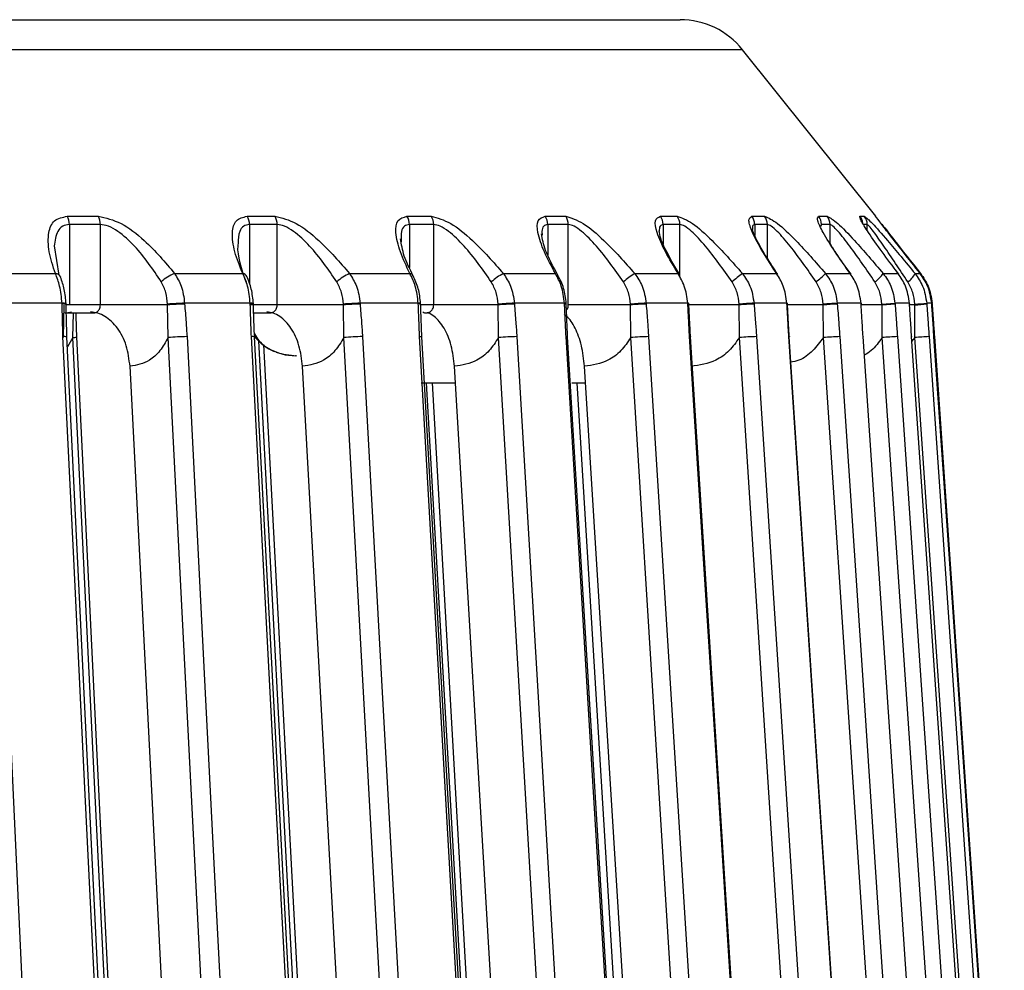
# Model space of a CAD drawing. Header units: millimetres. Extents: x -266 to 52, y -697 to -250.
# Tile 26 of 27: x -11 to 26, y -407 to -371. Entities that reach past the tile are written whole.
import ezdxf

# ---------------------------------------------------------------- set-up
doc = ezdxf.new("R2010")
doc.units = ezdxf.units.MM

msp = doc.modelspace()

# ---------------------------------------------------------------- linework, layer by layer
at = {"color": 7, "linetype": 'Continuous', "lineweight": 25}
for p, q in [((-185.029, -371.347), (14.087, -371.347)), ((16.43, -372.473), (-187.372, -372.473)), ((21.419, -378.71), (16.43, -372.473)), ((-8.868, -378.71), (-7.71, -378.71)), ((-2.128, -378.71), (-1.091, -378.71)), ((3.856, -378.71), (4.765, -378.71)), ((9.032, -378.71), (9.803, -378.71)), ((13.352, -378.71), (13.978, -378.71)), ((16.777, -378.71), (17.252, -378.71)), ((19.276, -378.71), (19.596, -378.71)), ((20.826, -378.71), (20.989, -378.71)), ((21.414, -378.71), (21.419, -378.71)), ((-8.789, -379.023), (-8.789, -382.034)), ((-7.63, -379.023), (-8.789, -379.023)), ((-7.63, -382.034), (-7.63, -379.023)), ((-1.004, -379.023), (-2.043, -379.023)), ((-2.043, -379.023), (-2.043, -381.243)), ((-1.004, -382.034), (-1.004, -379.023)), ((4.857, -379.023), (3.948, -379.023)), ((3.948, -379.023), (3.948, -380.627)), ((4.857, -382.034), (4.857, -379.023)), ((9.9, -379.023), (9.129, -379.023)), ((9.129, -379.023), (9.129, -380.152)), ((9.9, -382.034), (9.9, -379.023)), ((14.08, -379.023), (13.453, -379.023)), ((13.453, -379.023), (13.453, -379.757)), ((14.08, -380.995), (14.08, -379.023)), ((17.358, -379.023), (16.882, -379.023)), ((16.882, -379.023), (16.882, -379.431)), ((17.358, -380.292), (17.358, -379.023)), ((19.383, -379.023), (19.343, -379.086)), ((19.704, -379.023), (19.383, -379.023)), ((19.704, -379.732), (19.704, -379.023)), ((21.098, -379.023), (20.963, -379.023)), ((21.098, -379.244), (21.098, -379.023)), ((8.904, -379.278), (8.917, -379.42)), ((-9.354, -379.826), (-9.18, -380.913)), ((-12.131, -380.859), (-9.311, -380.859)), ((-4.849, -380.859), (-2.295, -380.859)), ((1.704, -380.859), (3.967, -380.859)), ((7.467, -380.859), (9.419, -380.859)), ((12.388, -380.859), (14.012, -380.859)), ((16.424, -380.859), (17.704, -380.859)), ((19.536, -380.859), (20.462, -380.859)), ((21.698, -380.859), (22.26, -380.859)), ((22.277, -380.881), (22.168, -380.736)), ((22.889, -380.859), (23.083, -380.859)), ((-9.064, -381.971), (-11.78, -381.971)), ((-9.001, -382.034), (-9.025, -383.257)), ((-5.109, -382.034), (-8.939, -382.034)), ((-8.912, -382.014), (-8.914, -381.985)), ((-5.09, -383.257), (-5.109, -382.034)), ((-2.015, -381.971), (-4.473, -381.971)), ((1.475, -382.034), (-2.043, -382.034)), ((-1.896, -382.011), (-1.897, -381.983)), ((1.492, -383.257), (1.475, -382.034)), ((4.279, -381.971), (2.099, -381.971)), ((4.369, -382.009), (4.367, -381.98)), ((7.272, -382.034), (4.372, -382.034)), ((7.286, -383.257), (7.272, -382.034)), ((9.759, -381.971), (7.879, -381.971)), ((9.824, -382.007), (9.823, -381.978)), ((12.229, -382.034), (9.9, -382.034)), ((12.24, -383.257), (12.229, -382.034)), ((14.377, -381.971), (12.814, -381.971)), ((16.302, -382.034), (14.392, -382.034)), ((14.421, -382.005), (14.42, -381.976)), ((16.31, -383.257), (16.302, -382.034)), ((18.091, -381.971), (16.858, -381.971)), ((19.452, -382.034), (18.098, -382.034)), ((18.118, -382.003), (18.116, -381.974)), ((19.457, -383.257), (19.452, -382.034)), ((20.867, -381.971), (19.976, -381.971)), ((21.652, -382.034), (20.871, -382.034)), ((20.881, -382.001), (20.879, -381.973)), ((21.651, -382.005), (22.138, -381.971)), ((21.652, -382.034), (22.14, -381.999)), ((21.655, -383.257), (21.652, -382.034)), ((22.68, -381.971), (22.138, -381.971)), ((22.883, -382.034), (22.661, -382.034)), ((22.68, -381.971), (22.684, -381.972)), ((22.682, -381.999), (22.686, -382.001)), ((22.686, -382.001), (22.684, -381.972)), ((22.882, -383.257), (22.883, -382.034)), ((23.513, -381.971), (23.326, -381.971)), ((23.515, -381.999), (23.513, -381.971)), ((23.513, -381.971), (23.514, -381.971)), ((23.516, -382), (23.514, -381.971)), ((23.515, -381.999), (23.516, -382)), ((23.531, -382), (23.527, -382.001)), ((23.531, -382), (23.529, -381.971)), ((-8.962, -382.334), (-7.889, -382.334)), ((-8.905, -382.33), (-8.709, -382.299)), ((-8.658, -383.257), (-8.64, -382.337)), ((-1.92, -382.334), (-1.281, -382.334)), ((12.908, -383.222), (15.265, -421.075)), ((23.615, -383.222), (23.609, -383.223)), ((-8.658, -383.257), (-8.863, -383.599)), ((22.882, -383.257), (22.754, -383.408)), ((-0.28, -383.947), (-0.314, -383.947)), ((-3.774, -437.917), (-6.518, -384.334)), ((2.826, -436.289), (-0.053, -384.334)), ((8.521, -433.104), (5.639, -384.334)), ((13.311, -429.408), (10.505, -384.334)), ((4.392, -384.947), (5.675, -384.947)), ((10.037, -384.947), (10.543, -384.947))]:
    msp.add_line(p, q, dxfattribs=at)
at = {"color": 7, "linetype": 'Continuous', "lineweight": 25, "flags": 128}
for points in [[(-9.063, -381.999), (-9.063, -381.983), (-9.064, -381.971)], [(-5.109, -382.034), (-5.11, -382.018), (-5.11, -382.005)], [(-4.473, -381.971), (-4.472, -381.987), (-4.472, -381.999)], [(-2.013, -381.999), (-2.014, -381.983), (-2.015, -381.971)], [(1.475, -382.034), (1.475, -382.018), (1.474, -382.005)], [(2.099, -381.971), (2.1, -381.987), (2.101, -381.999)], [(4.28, -381.999), (4.279, -381.983), (4.279, -381.971)], [(7.272, -382.034), (7.272, -382.018), (7.271, -382.005)], [(7.879, -381.971), (7.88, -381.987), (7.881, -381.999)], [(9.761, -381.999), (9.76, -381.983), (9.759, -381.971)], [(12.229, -382.034), (12.228, -382.018), (12.228, -382.005)], [(12.814, -381.971), (12.815, -381.987), (12.816, -381.999)], [(14.379, -381.999), (14.378, -381.983), (14.377, -381.971)], [(16.302, -382.034), (16.301, -382.018), (16.3, -382.005)], [(16.858, -381.971), (16.859, -381.987), (16.86, -381.999)], [(18.093, -381.999), (18.092, -381.983), (18.091, -381.971)], [(18.091, -381.971), (18.111, -381.972), (18.116, -381.974)], [(18.093, -381.999), (18.113, -382.001), (18.118, -382.003)], [(19.452, -382.034), (19.451, -382.018), (19.45, -382.005)], [(19.976, -381.971), (19.977, -381.987), (19.978, -381.999)], [(20.869, -381.999), (20.868, -381.983), (20.867, -381.971)], [(20.867, -381.971), (20.879, -381.972), (20.879, -381.973)], [(20.869, -381.999), (20.881, -382.001), (20.881, -382.001)], [(21.652, -382.034), (21.652, -382.018), (21.651, -382.005)], [(22.138, -381.971), (22.139, -381.987), (22.14, -381.999)], [(22.682, -381.999), (22.681, -381.983), (22.68, -381.971)], [(22.883, -382.034), (22.882, -382.018), (22.881, -382.005)], [(23.326, -381.971), (23.328, -381.987), (23.328, -381.999)], [(23.529, -381.971), (23.524, -381.972), (23.524, -381.972)], [(-11.693, -383.222), (-11.094, -396.092), (-10.706, -404.42), (-10.318, -412.748), (-9.931, -421.075)], [(-7.187, -421.075), (-7.814, -408.205), (-8.219, -399.878), (-8.625, -391.55), (-9.03, -383.222)], [(-7.037, -421.086), (-7.93, -402.75), (-8.88, -383.232)], [(-6.66, -421.086), (-7.557, -402.75), (-8.512, -383.232)], [(-4.383, -383.222), (-3.724, -396.092), (-3.298, -404.42), (-2.871, -412.748), (-2.445, -421.075)], [(0.039, -421.075), (-0.645, -408.205), (-1.088, -399.878), (-1.53, -391.55), (-1.973, -383.222)], [(0.156, -421.084), (-0.818, -402.749), (-1.856, -383.231)], [(2.192, -383.222), (2.905, -396.092), (3.366, -404.42), (3.828, -412.748), (4.289, -421.075)], [(6.491, -421.075), (5.755, -408.205), (5.28, -399.878), (4.804, -391.55), (4.328, -383.222)], [(4.328, -383.222), (4.376, -383.223), (4.406, -383.225), (4.417, -383.228), (4.415, -383.23)], [(6.578, -421.083), (5.53, -402.748), (4.415, -383.23)], [(7.973, -383.222), (8.734, -396.092), (9.226, -404.42), (9.718, -412.748), (10.21, -421.075)], [(12.109, -421.075), (11.33, -408.205), (10.825, -399.878), (10.321, -391.55), (9.816, -383.222)], [(9.816, -383.222), (9.855, -383.223), (9.876, -383.225), (9.878, -383.228), (9.876, -383.228)], [(12.169, -421.082), (11.059, -402.747), (9.876, -383.228)], [(16.844, -421.075), (16.027, -408.205), (15.498, -399.878), (14.97, -391.55), (14.441, -383.222)], [(14.441, -383.222), (14.472, -383.223), (14.483, -383.225), (14.477, -383.227)], [(16.88, -421.081), (15.716, -402.746), (14.477, -383.227)], [(16.953, -383.222), (17.787, -396.092), (18.327, -404.42), (18.867, -412.748), (19.407, -421.075)], [(20.653, -421.075), (19.806, -408.205), (19.257, -399.878), (18.709, -391.55), (18.161, -383.222)], [(18.161, -383.222), (18.183, -383.223), (18.185, -383.225), (18.176, -383.227)], [(20.667, -421.08), (19.46, -402.745), (18.176, -383.227)], [(20.069, -383.222), (20.929, -396.092), (21.486, -404.42), (22.043, -412.748), (22.599, -421.075)], [(23.5, -421.075), (22.631, -408.205), (22.068, -399.878), (21.505, -391.55), (20.943, -383.222)], [(20.943, -383.222), (20.955, -383.223), (20.948, -383.225), (20.945, -383.225)], [(22.23, -383.222), (23.108, -396.092), (23.677, -404.42), (24.245, -412.748), (24.813, -421.075)], [(22.761, -383.222), (22.764, -383.223), (22.748, -383.225), (22.742, -383.225)], [(25.361, -421.075), (24.477, -408.205), (23.905, -399.878), (23.333, -391.55), (22.761, -383.222)], [(23.415, -383.222), (24.304, -396.092), (24.879, -404.42), (25.453, -412.748), (26.028, -421.075)], [(26.217, -421.075), (25.327, -408.205), (24.751, -399.878), (24.175, -391.55), (23.599, -383.222)], [(23.615, -383.222), (24.505, -396.092), (25.081, -404.42), (25.657, -412.748), (26.234, -421.075)], [(-6.806, -421.11), (-7.843, -399.912), (-8.658, -383.257)], [(-3.152, -421.11), (-4.237, -399.912), (-5.09, -383.257)], [(0.316, -421.11), (-0.816, -399.912), (-1.698, -383.375)], [(0.496, -421.084), (-0.482, -402.749), (-1.509, -383.517)], [(3.589, -421.11), (2.414, -399.912), (1.492, -383.257)], [(9.523, -421.11), (8.27, -399.912), (7.286, -383.257)], [(14.597, -421.11), (13.277, -399.912), (12.24, -383.257)], [(18.764, -421.11), (17.39, -399.912), (16.31, -383.257)], [(21.988, -421.11), (20.571, -399.912), (19.457, -383.257)], [(24.238, -421.11), (22.791, -399.912), (21.655, -383.257)], [(25.495, -421.11), (24.032, -399.912), (22.882, -383.257)], [(-1.045, -383.809), (-0.704, -383.909), (-0.314, -383.947)], [(6.66, -421.11), (5.445, -399.912), (4.588, -384.947)], [(6.878, -421.083), (5.827, -402.748), (4.807, -384.947)], [(12.426, -421.082), (11.313, -402.747), (10.231, -384.947)]]:
    msp.add_lwpolyline(points, dxfattribs=at)
at = {"color": 7, "linetype": 'Continuous', "lineweight": 25}
for centre, radius, start, end in [((14.087, -374.347), 3, 38.6598, 90), ((-9.423, -379.016), 0.633, 359.3804, 28.8417), ((-8.256, -379.016), 0.626, 359.3932, 29.2381), ((-2.637, -379.017), 0.594, 359.4671, 31.126), ((-1.592, -379.018), 0.588, 359.4831, 31.4728), ((3.384, -379.019), 0.564, 359.5686, 33.1078), ((4.297, -379.019), 0.56, 359.586, 33.4046), ((8.587, -379.02), 0.542, 359.6751, 34.7853), ((9.361, -379.02), 0.539, 359.6924, 35.0322), ((12.927, -379.021), 0.526, 359.7772, 36.1592), ((13.556, -379.021), 0.524, 359.793, 36.3562), ((16.367, -379.022), 0.514, 359.8667, 37.2312), ((16.845, -379.022), 0.513, 359.8797, 37.3788), ((18.877, -379.022), 0.506, 359.9367, 38.0037), ((19.199, -379.022), 0.505, 359.946, 38.1022), ((20.434, -379.023), 0.502, 6.239, 38.4818), ((20.597, -379.023), 0.501, 359.9871, 38.5286), ((-9.33, -381.094), 0.236, 25.0305, 85.2086), ((-4.364, -382.183), 1.41, 110.1221, 134.156), ((-2.321, -381.065), 0.207, 28.3614, 82.9361), ((2.34, -382.35), 1.62, 113.1146, 133.371), ((3.942, -381.028), 0.17, 30.135, 81.7123), ((8.361, -382.634), 1.987, 116.7288, 132.6113), ((13.862, -383.295), 2.846, 121.1753, 131.7675), ((20.765, -386.675), 7.257, 126.7414, 130.6849), ((15.526, -376.679), 5.793, 309.147, 313.8124), ((20.429, -379.9), 1.591, 306.8766, 322.8751), ((22.187, -380.524), 0.778, 303.6062, 334.4458), ((-9.021, -382.308), 0.34, 71.6252, 97.2739), ((-9.019, -382.336), 0.34, 71.6311, 97.2834), ((-4.186, -393.17), 11.203, 91.472, 94.734), ((-4.185, -393.186), 11.19, 91.4676, 94.7351), ((-1.986, -382.275), 0.305, 73.0334, 95.383), ((-1.985, -382.303), 0.305, 73.0041, 95.4119), ((2.476, -394.483), 12.518, 91.7256, 94.5929), ((2.477, -394.495), 12.501, 91.7211, 94.5938), ((4.304, -382.155), 0.186, 70.0276, 97.7861), ((4.305, -382.184), 0.186, 70.0389, 97.7953), ((8.379, -396.153), 14.191, 92.0173, 94.4778), ((8.379, -396.158), 14.167, 92.0124, 94.4786), ((9.775, -382.114), 0.144, 70.6747, 96.3129), ((9.777, -382.143), 0.144, 70.6916, 96.3208), ((13.503, -398.661), 16.704, 92.3657, 94.3787), ((13.502, -398.651), 16.665, 92.3604, 94.3795), ((14.39, -382.038), 0.0686, 64.7407, 101.0312), ((14.392, -382.067), 0.0686, 64.759, 101.0432), ((17.911, -403.521), 21.576, 92.7977, 94.2824), ((17.907, -403.469), 21.495, 92.7919, 94.2832), ((22.146, -419), 37.092, 93.3548, 94.1677), ((22.126, -418.715), 36.778, 93.3482, 94.1686), ((21.771, -364.794), 17.247, 273.6901, 275.174), ((21.762, -364.668), 17.402, 273.692, 275.1641), ((-8.977, -383.552), 0.334, 73.1266, 99.1385), ((-8.66, -382.796), 0.46, 270.2655, 288.7628), ((-4.304, -392.094), 8.872, 90.5094, 95.0814), ((-1.934, -383.488), 0.269, 73.0469, 98.3488), ((-0.314, -381.947), 2, 219.5399, 246.3949), ((2.317, -392.875), 9.654, 90.7406, 94.9031), ((8.153, -393.67), 10.449, 90.9879, 94.7622), ((13.159, -394.549), 11.33, 91.2656, 94.6495), ((17.299, -395.67), 12.453, 91.5923, 94.5548), ((20.564, -397.434), 14.22, 91.9947, 94.4639), ((23.018, -401.158), 17.953, 92.5149, 94.354), ((25.215, -415.171), 31.999, 93.2245, 94.1815)]:
    msp.add_arc(centre, radius, start, end, dxfattribs=at)
for points, knots in [([(-9.311, -380.859), (-9.402, -380.584), (-9.583, -380.032), (-9.6, -379.349), (-9.401, -378.827), (-9.045, -378.749), (-8.868, -378.71)], [0, 0, 0, 0, 0.280224, 0.560337, 0.78079, 1, 1, 1, 1]), ([(-7.71, -378.71), (-7.426, -378.775), (-6.856, -378.904), (-5.792, -379.736), (-5.206, -380.434), (-4.849, -380.859)], [0, 0, 0, 0, 0.279254, 0.560993, 1, 1, 1, 1]), ([(-2.295, -380.859), (-2.407, -380.584), (-2.629, -380.032), (-2.717, -379.349), (-2.595, -378.827), (-2.284, -378.749), (-2.128, -378.71)], [0, 0, 0, 0, 0.280224, 0.560337, 0.78079, 1, 1, 1, 1]), ([(-1.091, -378.71), (-0.83, -378.775), (-0.306, -378.904), (0.737, -379.736), (1.338, -380.434), (1.704, -380.859)], [0, 0, 0, 0, 0.279254, 0.560993, 1, 1, 1, 1]), ([(3.967, -380.859), (3.836, -380.584), (3.574, -380.032), (3.416, -379.349), (3.461, -378.827), (3.725, -378.749), (3.856, -378.71)], [0, 0, 0, 0, 0.280224, 0.560337, 0.78079, 1, 1, 1, 1]), ([(4.765, -378.71), (5, -378.775), (5.473, -378.904), (6.485, -379.736), (7.095, -380.434), (7.467, -380.859)], [0, 0, 0, 0, 0.279254, 0.560993, 1, 1, 1, 1]), ([(9.419, -380.859), (9.27, -380.584), (8.972, -380.032), (8.744, -379.349), (8.711, -378.827), (8.925, -378.749), (9.032, -378.71)], [0, 0, 0, 0, 0.280224, 0.560337, 0.78079, 1, 1, 1, 1]), ([(9.803, -378.71), (10.011, -378.775), (10.429, -378.904), (11.4, -379.736), (12.014, -380.434), (12.388, -380.859)], [0, 0, 0, 0, 0.279254, 0.560993, 1, 1, 1, 1]), ([(14.012, -380.859), (13.846, -380.584), (13.514, -380.032), (13.218, -379.349), (13.109, -378.827), (13.271, -378.749), (13.352, -378.71)], [0, 0, 0, 0, 0.280224, 0.560337, 0.78079, 1, 1, 1, 1]), ([(13.978, -378.71), (14.157, -378.775), (14.516, -378.904), (15.438, -379.736), (16.05, -380.434), (16.424, -380.859)], [0, 0, 0, 0, 0.279254, 0.560993, 1, 1, 1, 1]), ([(17.704, -380.859), (17.523, -380.584), (17.159, -380.032), (16.799, -379.349), (16.614, -378.827), (16.722, -378.749), (16.777, -378.71)], [0, 0, 0, 0, 0.280224, 0.560337, 0.78079, 1, 1, 1, 1]), ([(17.252, -378.71), (17.4, -378.775), (17.697, -378.904), (18.562, -379.736), (19.167, -380.434), (19.536, -380.859)], [0, 0, 0, 0, 0.2792542, 0.5609928, 1, 1, 1, 1]), ([(20.462, -380.859), (20.266, -380.584), (19.876, -380.032), (19.454, -379.349), (19.194, -378.827), (19.248, -378.749), (19.276, -378.71)], [0, 0, 0, 0, 0.280224, 0.560337, 0.78079, 1, 1, 1, 1]), ([(19.596, -378.71), (19.712, -378.775), (19.944, -378.904), (20.743, -379.736), (21.336, -380.434), (21.698, -380.859)], [0, 0, 0, 0, 0.2792542, 0.5609928, 1, 1, 1, 1]), ([(22.26, -380.859), (22.053, -380.584), (21.638, -380.032), (21.159, -379.349), (20.826, -378.827), (20.826, -378.749), (20.826, -378.71)], [0, 0, 0, 0, 0.280224, 0.560337, 0.78079, 1, 1, 1, 1]), ([(20.989, -378.71), (21.072, -378.775), (21.237, -378.904), (21.963, -379.736), (22.538, -380.434), (22.889, -380.859)], [0, 0, 0, 0, 0.279254, 0.560993, 1, 1, 1, 1]), ([(23.083, -380.859), (22.865, -380.584), (22.43, -380.032), (21.898, -379.349), (21.496, -378.827), (21.441, -378.749), (21.414, -378.71)], [0, 0, 0, 0, 0.280224, 0.560337, 0.78079, 1, 1, 1, 1]), ([(-8.789, -379.023), (-8.877, -379.036), (-9.063, -379.065), (-9.291, -379.327), (-9.329, -379.629), (-9.354, -379.826)], [0, 0, 0, 0, 0.237761, 0.501287, 1, 1, 1, 1]), ([(-5.346, -381.172), (-5.657, -380.705), (-6.125, -380.003), (-6.866, -379.33), (-7.323, -379.065), (-7.531, -379.036), (-7.63, -379.023)], [0, 0, 0, 0, 0.4980926, 0.7487445, 0.8808241, 1, 1, 1, 1]), ([(-2.043, -379.023), (-2.121, -379.036), (-2.285, -379.065), (-2.455, -379.304), (-2.464, -379.572), (-2.469, -379.737)], [0, 0, 0, 0, 0.2589, 0.545854, 1, 1, 1, 1]), ([(1.227, -381.172), (0.908, -380.705), (0.428, -380.003), (-0.294, -379.33), (-0.726, -379.065), (-0.915, -379.036), (-1.004, -379.023)], [0, 0, 0, 0, 0.498093, 0.748745, 0.880824, 1, 1, 1, 1]), ([(3.948, -379.023), (3.881, -379.037), (3.74, -379.065), (3.62, -379.286), (3.635, -379.529), (3.643, -379.669)], [0, 0, 0, 0, 0.277513, 0.585099, 1, 1, 1, 1]), ([(7.015, -381.172), (6.691, -380.705), (6.203, -380.003), (5.507, -379.33), (5.104, -379.065), (4.937, -379.036), (4.857, -379.023)], [0, 0, 0, 0, 0.498093, 0.748745, 0.880824, 1, 1, 1, 1]), ([(9.129, -379.023), (9.072, -379.035), (8.953, -379.062), (8.921, -379.203), (8.904, -379.278)], [0, 0, 0, 0, 0.474302, 1, 1, 1, 1]), ([(11.966, -381.172), (11.639, -380.705), (11.147, -380.003), (10.484, -379.33), (10.114, -379.065), (9.969, -379.036), (9.9, -379.023)], [0, 0, 0, 0, 0.498093, 0.748745, 0.880824, 1, 1, 1, 1]), ([(13.453, -379.023), (13.408, -379.035), (13.316, -379.061), (13.308, -379.199), (13.304, -379.271)], [0, 0, 0, 0, 0.483552, 1, 1, 1, 1]), ([(16.034, -381.172), (15.707, -380.705), (15.217, -380.003), (14.592, -379.33), (14.258, -379.065), (14.137, -379.036), (14.08, -379.023)], [0, 0, 0, 0, 0.498093, 0.748745, 0.880824, 1, 1, 1, 1]), ([(16.882, -379.023), (16.848, -379.033), (16.791, -379.051), (16.801, -379.161), (16.805, -379.205)], [0, 0, 0, 0, 0.592505, 1, 1, 1, 1]), ([(19.183, -381.172), (18.86, -380.705), (18.374, -380.003), (17.794, -379.33), (17.498, -379.065), (17.403, -379.036), (17.358, -379.023)], [0, 0, 0, 0, 0.498093, 0.748745, 0.880824, 1, 1, 1, 1]), ([(21.384, -381.172), (21.067, -380.705), (20.592, -380.003), (20.06, -379.33), (19.807, -379.065), (19.737, -379.036), (19.704, -379.023)], [0, 0, 0, 0, 0.4980926, 0.7487445, 0.8808241, 1, 1, 1, 1]), ([(22.617, -381.172), (22.31, -380.705), (21.848, -380.003), (21.371, -379.33), (21.162, -379.065), (21.119, -379.036), (21.098, -379.023)], [0, 0, 0, 0, 0.4980926, 0.7487445, 0.8808241, 1, 1, 1, 1]), ([(21.643, -379.005), (21.794, -379.2), (22.188, -379.707), (22.751, -380.42), (23.098, -380.859)], [0, 0, 0, 0, 0.383993, 1, 1, 1, 1]), ([(9.509, -380.919), (9.332, -380.594), (9.002, -379.992), (8.93, -379.563), (8.897, -379.365)], [0, 0, 0, 0, 0.5381616, 1, 1, 1, 1]), ([(14.076, -380.904), (13.876, -380.567), (13.579, -380.068), (13.343, -379.53), (13.316, -379.347), (13.302, -379.258)], [0, 0, 0, 0, 0.517094, 0.765847, 1, 1, 1, 1]), ([(17.749, -380.894), (17.599, -380.669), (17.322, -380.25), (17.027, -379.74), (16.843, -379.37), (16.81, -379.247), (16.796, -379.193)], [0, 0, 0, 0, 0.3170841, 0.5903882, 0.8182677, 1, 1, 1, 1]), ([(-2.469, -379.737), (-2.474, -379.766), (-2.532, -380.158), (-2.345, -380.685), (-2.172, -381.172)], [0, 0, 0, 0, 0.07582, 1, 1, 1, 1]), ([(4.09, -380.943), (3.963, -380.691), (3.715, -380.2), (3.651, -379.766), (3.619, -379.555)], [0, 0, 0, 0, 0.513074, 1, 1, 1, 1]), ([(20.491, -380.887), (20.294, -380.612), (19.994, -380.193), (19.779, -379.85), (19.704, -379.732)], [0, 0, 0, 0, 0.6549903, 1, 1, 1, 1]), ([(-9.064, -381.971), (-9.085, -381.75), (-9.125, -381.345), (-9.253, -381.011), (-9.311, -380.859)], [0, 0, 0, 0, 0.54608, 1, 1, 1, 1]), ([(-8.914, -381.985), (-8.93, -381.805), (-8.961, -381.449), (-9.066, -381.144), (-9.117, -380.994)], [0, 0, 0, 0, 0.50787, 1, 1, 1, 1]), ([(-4.849, -380.859), (-4.756, -381.011), (-4.553, -381.345), (-4.502, -381.75), (-4.473, -381.971)], [0, 0, 0, 0, 0.45392, 1, 1, 1, 1]), ([(-2.015, -381.971), (-2.039, -381.75), (-2.083, -381.345), (-2.229, -381.011), (-2.295, -380.859)], [0, 0, 0, 0, 0.54608, 1, 1, 1, 1]), ([(-1.897, -381.983), (-1.915, -381.798), (-1.952, -381.433), (-2.077, -381.121), (-2.138, -380.967)], [0, 0, 0, 0, 0.506659, 1, 1, 1, 1]), ([(1.704, -380.859), (1.801, -381.011), (2.015, -381.345), (2.069, -381.75), (2.099, -381.971)], [0, 0, 0, 0, 0.45392, 1, 1, 1, 1]), ([(4.279, -381.971), (4.252, -381.75), (4.204, -381.345), (4.041, -381.011), (3.967, -380.859)], [0, 0, 0, 0, 0.54608, 1, 1, 1, 1]), ([(4.367, -381.98), (4.347, -381.791), (4.306, -381.418), (4.161, -381.1), (4.09, -380.943)], [0, 0, 0, 0, 0.50569, 1, 1, 1, 1]), ([(7.467, -380.859), (7.568, -381.011), (7.79, -381.345), (7.848, -381.75), (7.879, -381.971)], [0, 0, 0, 0, 0.45392, 1, 1, 1, 1]), ([(9.759, -381.971), (9.731, -381.75), (9.679, -381.345), (9.5, -381.011), (9.419, -380.859)], [0, 0, 0, 0, 0.54608, 1, 1, 1, 1]), ([(9.823, -381.978), (9.8, -381.785), (9.754, -381.403), (9.59, -381.079), (9.509, -380.919)], [0, 0, 0, 0, 0.504533, 1, 1, 1, 1]), ([(12.388, -380.859), (12.492, -381.011), (12.721, -381.345), (12.781, -381.75), (12.814, -381.971)], [0, 0, 0, 0, 0.45392, 1, 1, 1, 1]), ([(14.377, -381.971), (14.347, -381.75), (14.292, -381.345), (14.099, -381.011), (14.012, -380.859)], [0, 0, 0, 0, 0.54608, 1, 1, 1, 1]), ([(16.424, -380.859), (16.529, -381.011), (16.762, -381.345), (16.824, -381.75), (16.858, -381.971)], [0, 0, 0, 0, 0.45392, 1, 1, 1, 1]), ([(18.091, -381.971), (18.059, -381.75), (18.001, -381.345), (17.797, -381.011), (17.704, -380.859)], [0, 0, 0, 0, 0.54608, 1, 1, 1, 1]), ([(19.536, -380.859), (19.643, -381.011), (19.878, -381.345), (19.941, -381.75), (19.976, -381.971)], [0, 0, 0, 0, 0.45392, 1, 1, 1, 1]), ([(20.867, -381.971), (20.834, -381.75), (20.774, -381.345), (20.559, -381.011), (20.462, -380.859)], [0, 0, 0, 0, 0.54608, 1, 1, 1, 1]), ([(21.698, -380.859), (21.804, -381.011), (22.04, -381.345), (22.104, -381.75), (22.138, -381.971)], [0, 0, 0, 0, 0.45392, 1, 1, 1, 1]), ([(22.68, -381.971), (22.646, -381.75), (22.584, -381.345), (22.361, -381.011), (22.26, -380.859)], [0, 0, 0, 0, 0.54608, 1, 1, 1, 1]), ([(22.889, -380.859), (22.995, -381.011), (23.228, -381.345), (23.292, -381.75), (23.326, -381.971)], [0, 0, 0, 0, 0.45392, 1, 1, 1, 1]), ([(23.513, -381.971), (23.479, -381.75), (23.416, -381.345), (23.187, -381.011), (23.083, -380.859)], [0, 0, 0, 0, 0.54608, 1, 1, 1, 1]), ([(23.098, -380.859), (23.202, -381.011), (23.432, -381.345), (23.495, -381.75), (23.529, -381.971)], [0, 0, 0, 0, 0.45392, 1, 1, 1, 1]), ([(-5.11, -382.005), (-5.124, -381.857), (-5.152, -381.562), (-5.281, -381.302), (-5.346, -381.172)], [0, 0, 0, 0, 0.500158, 1, 1, 1, 1]), ([(1.474, -382.005), (1.459, -381.857), (1.43, -381.562), (1.295, -381.302), (1.227, -381.172)], [0, 0, 0, 0, 0.500158, 1, 1, 1, 1]), ([(7.271, -382.005), (7.255, -381.857), (7.224, -381.562), (7.085, -381.302), (7.015, -381.172)], [0, 0, 0, 0, 0.500158, 1, 1, 1, 1]), ([(12.228, -382.005), (12.212, -381.857), (12.179, -381.562), (12.037, -381.302), (11.966, -381.172)], [0, 0, 0, 0, 0.500158, 1, 1, 1, 1]), ([(16.3, -382.005), (16.283, -381.857), (16.25, -381.562), (16.106, -381.302), (16.034, -381.172)], [0, 0, 0, 0, 0.500158, 1, 1, 1, 1]), ([(19.45, -382.005), (19.434, -381.857), (19.4, -381.562), (19.255, -381.302), (19.183, -381.172)], [0, 0, 0, 0, 0.500158, 1, 1, 1, 1]), ([(21.651, -382.005), (21.634, -381.857), (21.6, -381.562), (21.456, -381.302), (21.384, -381.172)], [0, 0, 0, 0, 0.500158, 1, 1, 1, 1]), ([(22.881, -382.005), (22.864, -381.857), (22.83, -381.562), (22.688, -381.302), (22.617, -381.172)], [0, 0, 0, 0, 0.500158, 1, 1, 1, 1]), ([(-9.03, -383.222), (-9.037, -382.994), (-9.048, -382.586), (-9.058, -382.179), (-9.063, -381.999)], [0, 0, 0, 0, 0.56, 1, 1, 1, 1]), ([(-8.88, -383.232), (-8.886, -383.051), (-8.898, -382.645), (-8.908, -382.238), (-8.913, -382.013)], [0, 0, 0, 0, 0.44494, 1, 1, 1, 1]), ([(-7.993, -382.299), (-7.974, -382.31), (-7.935, -382.33), (-7.871, -382.337), (-7.808, -382.325), (-7.75, -382.295), (-7.7, -382.249), (-7.662, -382.189), (-7.635, -382.116), (-7.632, -382.062), (-7.63, -382.034)], [0, 0, 0, 0, 0.124899, 0.249862, 0.374892, 0.49999, 0.616706, 0.738838, 0.866554, 1, 1, 1, 1]), ([(-4.472, -381.999), (-4.454, -382.228), (-4.423, -382.635), (-4.395, -383.043), (-4.383, -383.222)], [0, 0, 0, 0, 0.5599988, 1, 1, 1, 1]), ([(-1.973, -383.222), (-1.981, -382.994), (-1.995, -382.586), (-2.008, -382.179), (-2.013, -381.999)], [0, 0, 0, 0, 0.56, 1, 1, 1, 1]), ([(-1.856, -383.231), (-1.862, -383.05), (-1.877, -382.643), (-1.889, -382.237), (-1.896, -382.011)], [0, 0, 0, 0, 0.445566, 1, 1, 1, 1]), ([(-1.39, -382.299), (-1.369, -382.31), (-1.328, -382.33), (-1.26, -382.337), (-1.193, -382.325), (-1.132, -382.295), (-1.079, -382.249), (-1.038, -382.189), (-1.01, -382.116), (-1.006, -382.062), (-1.004, -382.034)], [0, 0, 0, 0, 0.124899, 0.249862, 0.374892, 0.49999, 0.616706, 0.738838, 0.866554, 1, 1, 1, 1]), ([(2.101, -381.999), (2.119, -382.228), (2.151, -382.635), (2.179, -383.043), (2.192, -383.222)], [0, 0, 0, 0, 0.559999, 1, 1, 1, 1]), ([(4.328, -383.222), (4.319, -382.994), (4.302, -382.586), (4.287, -382.179), (4.28, -381.999)], [0, 0, 0, 0, 0.56, 1, 1, 1, 1]), ([(4.415, -383.23), (4.408, -383.048), (4.391, -382.641), (4.377, -382.235), (4.369, -382.01)], [0, 0, 0, 0, 0.446209, 1, 1, 1, 1]), ([(4.452, -382.299), (4.474, -382.31), (4.517, -382.33), (4.588, -382.337), (4.658, -382.325), (4.723, -382.295), (4.778, -382.249), (4.821, -382.189), (4.851, -382.116), (4.855, -382.062), (4.857, -382.034)], [0, 0, 0, 0, 0.124899, 0.249862, 0.374892, 0.49999, 0.616706, 0.738838, 0.866554, 1, 1, 1, 1]), ([(7.881, -381.999), (7.899, -382.228), (7.931, -382.635), (7.96, -383.043), (7.973, -383.222)], [0, 0, 0, 0, 0.559999, 1, 1, 1, 1]), ([(9.816, -383.222), (9.805, -382.994), (9.787, -382.586), (9.769, -382.179), (9.761, -381.999)], [0, 0, 0, 0, 0.56, 1, 1, 1, 1]), ([(9.876, -383.228), (9.868, -383.047), (9.849, -382.64), (9.832, -382.233), (9.823, -382.009)], [0, 0, 0, 0, 0.446857, 1, 1, 1, 1]), ([(9.832, -382.225), (9.842, -382.213), (9.868, -382.181), (9.894, -382.115), (9.898, -382.061), (9.9, -382.034)], [0, 0, 0, 0, 0.227008, 0.605025, 1, 1, 1, 1]), ([(12.816, -381.999), (12.834, -382.228), (12.866, -382.635), (12.895, -383.043), (12.908, -383.222)], [0, 0, 0, 0, 0.559999, 1, 1, 1, 1]), ([(14.441, -383.222), (14.429, -382.994), (14.408, -382.586), (14.388, -382.179), (14.379, -381.999)], [0, 0, 0, 0, 0.56, 1, 1, 1, 1]), ([(14.477, -383.227), (14.468, -383.045), (14.447, -382.639), (14.428, -382.232), (14.417, -382.007)], [0, 0, 0, 0, 0.447499, 1, 1, 1, 1]), ([(16.86, -381.999), (16.878, -382.228), (16.91, -382.635), (16.939, -383.043), (16.953, -383.222)], [0, 0, 0, 0, 0.559999, 1, 1, 1, 1]), ([(18.161, -383.222), (18.148, -382.994), (18.125, -382.586), (18.103, -382.179), (18.093, -381.999)], [0, 0, 0, 0, 0.56, 1, 1, 1, 1]), ([(18.176, -383.227), (18.166, -383.044), (18.144, -382.637), (18.123, -382.231), (18.111, -382.006)], [0, 0, 0, 0, 0.448128, 1, 1, 1, 1]), ([(19.978, -381.999), (19.995, -382.228), (20.026, -382.635), (20.056, -383.043), (20.069, -383.222)], [0, 0, 0, 0, 0.559999, 1, 1, 1, 1]), ([(20.943, -383.222), (20.929, -382.994), (20.904, -382.586), (20.88, -382.179), (20.869, -381.999)], [0, 0, 0, 0, 0.56, 1, 1, 1, 1]), ([(22.14, -381.999), (22.157, -382.228), (22.188, -382.635), (22.217, -383.043), (22.23, -383.222)], [0, 0, 0, 0, 0.559999, 1, 1, 1, 1]), ([(22.761, -383.222), (22.746, -382.994), (22.72, -382.586), (22.693, -382.179), (22.682, -381.999)], [0, 0, 0, 0, 0.56, 1, 1, 1, 1]), ([(23.328, -381.999), (23.345, -382.228), (23.374, -382.635), (23.403, -383.043), (23.415, -383.222)], [0, 0, 0, 0, 0.559999, 1, 1, 1, 1]), ([(23.599, -383.222), (23.583, -382.994), (23.555, -382.586), (23.528, -382.179), (23.515, -381.999)], [0, 0, 0, 0, 0.56, 1, 1, 1, 1]), ([(23.531, -381.999), (23.547, -382.228), (23.575, -382.635), (23.602, -383.043), (23.615, -383.222)], [0, 0, 0, 0, 0.559999, 1, 1, 1, 1]), ([(-8.512, -383.232), (-8.518, -383.051), (-8.527, -382.752), (-8.534, -382.452), (-8.537, -382.334)], [0, 0, 0, 0, 0.604163, 1, 1, 1, 1]), ([(-6.518, -384.334), (-6.552, -384.07), (-6.62, -383.542), (-6.97, -382.871), (-7.368, -382.497), (-7.721, -382.325), (-7.904, -382.308), (-7.993, -382.299)], [0, 0, 0, 0, 0.2496392, 0.4991189, 0.7486129, 0.8769774, 1, 1, 1, 1]), ([(-0.053, -384.334), (-0.086, -384.07), (-0.152, -383.542), (-0.471, -382.871), (-0.829, -382.497), (-1.146, -382.325), (-1.31, -382.308), (-1.39, -382.299)], [0, 0, 0, 0, 0.249639, 0.499119, 0.748613, 0.876977, 1, 1, 1, 1]), ([(5.639, -384.334), (5.607, -384.07), (5.544, -383.543), (5.26, -382.869), (4.943, -382.503), (4.717, -382.348), (4.626, -382.333), (4.608, -382.33)], [0, 0, 0, 0, 0.274898, 0.549621, 0.824359, 0.965712, 1, 1, 1, 1]), ([(10.505, -384.334), (10.475, -384.069), (10.416, -383.54), (10.168, -382.877), (9.924, -382.516), (9.774, -382.42), (9.741, -382.399)], [0, 0, 0, 0, 0.305477, 0.610758, 0.916058, 1, 1, 1, 1]), ([(-1.86, -383.123), (-1.809, -383.206), (-1.623, -383.511), (-1.058, -383.851), (-0.54, -383.915), (-0.28, -383.947)], [0, 0, 0, 0, 0.155694, 0.577085, 1, 1, 1, 1]), ([(-5.09, -383.257), (-5.186, -383.428), (-5.377, -383.772), (-5.859, -384.212), (-6.268, -384.288), (-6.518, -384.334)], [0, 0, 0, 0, 0.280468, 0.560859, 1, 1, 1, 1]), ([(1.492, -383.257), (1.388, -383.428), (1.181, -383.772), (0.659, -384.212), (0.217, -384.288), (-0.053, -384.334)], [0, 0, 0, 0, 0.2804677, 0.5608587, 1, 1, 1, 1]), ([(7.286, -383.257), (7.176, -383.428), (6.955, -383.772), (6.398, -384.212), (5.927, -384.288), (5.639, -384.334)], [0, 0, 0, 0, 0.280468, 0.560859, 1, 1, 1, 1]), ([(12.24, -383.257), (12.124, -383.428), (11.891, -383.772), (11.305, -384.212), (10.808, -384.288), (10.505, -384.334)], [0, 0, 0, 0, 0.280468, 0.560859, 1, 1, 1, 1]), ([(16.31, -383.257), (16.189, -383.428), (15.946, -383.772), (15.336, -384.212), (14.818, -384.288), (14.502, -384.334)], [0, 0, 0, 0, 0.280468, 0.560859, 1, 1, 1, 1]), ([(19.457, -383.257), (19.332, -383.426), (19.081, -383.765), (18.645, -384.105), (18.332, -384.162), (18.224, -384.182)], [0, 0, 0, 0, 0.396339, 0.792569, 1, 1, 1, 1]), ([(21.655, -383.257), (21.532, -383.435), (21.349, -383.701), (21.079, -383.867), (20.99, -383.922)], [0, 0, 0, 0, 0.673222, 1, 1, 1, 1])]:
    msp.add_open_spline(points, degree=3, knots=knots, dxfattribs=at)

doc.saveas('drawing.dxf')
